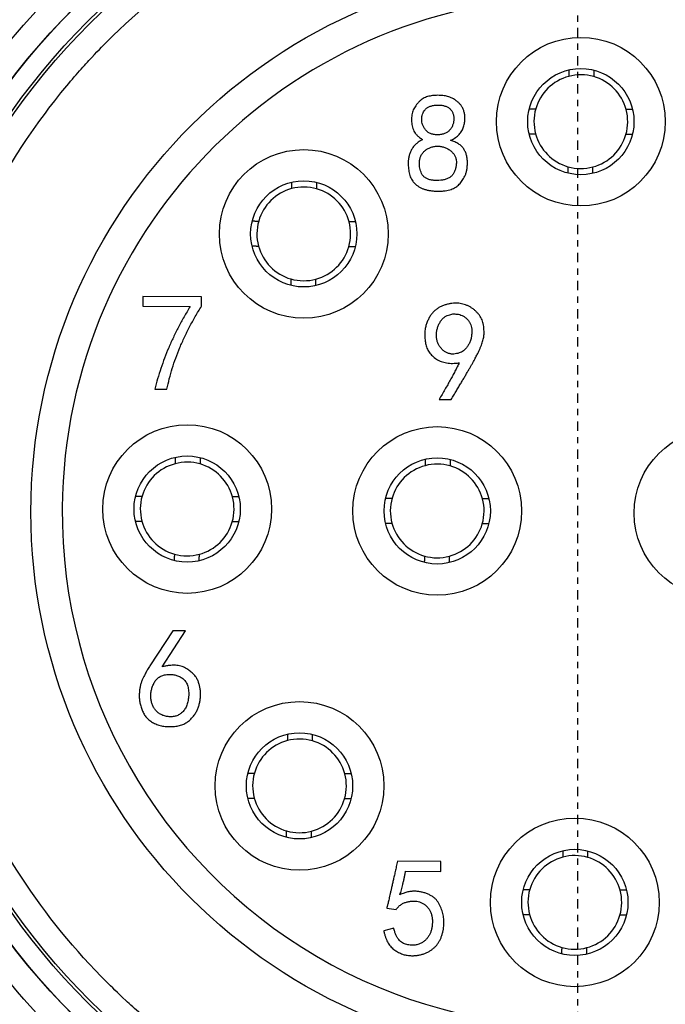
# Model space of a CAD drawing. Header units: millimetres. Extents: x 0 to 7374, y 0 to 4200.
# Tile 26 of 256: x 2027 to 2038, y 930 to 945. Entities that reach past the tile are written whole.
import ezdxf

# ---------------------------------------------------------------- set-up
doc = ezdxf.new("R2010")
doc.units = ezdxf.units.MM
doc.header["$LTSCALE"] = 0.2
doc.linetypes.add('CENTER2', pattern=[1.125, 0.75, -0.125, 0.125, -0.125])
doc.layers.add('02_Center Line', color=1, linetype='CENTER2')

# ---------------------------------------------------------------- blocks, each defined once
blk = doc.blocks.new('A$C98759802')
for p, q in [((-6.958, 33.452), (-6.959, 33.294)), ((-6.019, 33.445), (-6.958, 33.452)), ((-6.02, 33.296), (-6.019, 33.445)), ((-6.959, 33.294), (-6.204, 33.289)), ((-6.767, 31.968), (-6.574, 31.967)), ((-2.219, 31.803), (-2.026, 31.802)), ((-6.481, 28.099), (-6.845, 27.54)), ((-6.652, 27.521), (-6.279, 28.097)), ((-6.279, 28.097), (-6.481, 28.099)), ((-2.193, 24.403), (-2.886, 24.409)), ((-2.194, 24.245), (-2.193, 24.403)), ((-2.755, 24.25), (-2.194, 24.245)), ((-3.058, 23.656), (-2.909, 23.637)), ((-2.946, 23.339), (-3.105, 23.296))]:
    blk.add_line(p, q)
for centre, radius in [((0, 30), 11.407), ((0, 30), 11.403), ((0, 30), 11.099), ((0, 30), 11.051), ((0, 30), 8.75), ((0.048, 36.25), 1.35), ((0.048, 36.25), 0.85), ((-4.385, 34.453), 1.35), ((-4.385, 34.453), 0.85), ((-6.25, 30.048), 1.35), ((-2.25, 30.017), 1.35), ((2.25, 29.983), 1.35), ((-6.25, 30.048), 0.85), ((-2.25, 30.017), 0.85), ((-4.453, 25.615), 1.35), ((-4.453, 25.615), 0.85), ((-0.048, 23.75), 1.35), ((-0.048, 23.75), 0.85)]:
    blk.add_circle(centre, radius)
for centre, radius, start, end in [((0, 30), 12.697, 114.3067, 65.6933), ((0, 30), 12.619, 114.4631, 65.5369), ((0.048, 36.25), 0.75, 105.0264, 164.0943), ((0.048, 36.25), 0.75, 74.0943, 105.0264), ((0.048, 36.25), 0.75, 15.0264, 74.0943), ((0.048, 36.25), 0.75, 164.0943, 195.0264), ((0.048, 36.25), 0.75, 344.0943, 15.0264), ((0.048, 36.25), 0.75, 195.0264, 254.0943), ((0.048, 36.25), 0.75, 285.0264, 344.0943), ((0.048, 36.25), 0.75, 254.0943, 285.0264), ((-4.385, 34.453), 0.75, 105.0264, 164.0943), ((-4.385, 34.453), 0.75, 74.0943, 105.0264), ((-4.385, 34.453), 0.75, 15.0264, 74.0943), ((-4.385, 34.453), 0.75, 164.0943, 195.0264), ((-4.385, 34.453), 0.75, 344.0943, 15.0264), ((-4.385, 34.453), 0.75, 195.0264, 254.0943), ((-4.385, 34.453), 0.75, 285.0264, 344.0943), ((-4.385, 34.453), 0.75, 254.0943, 285.0264), ((-6.25, 30.048), 0.75, 105.0264, 164.0943), ((-6.25, 30.048), 0.75, 74.0943, 105.0264), ((-6.25, 30.048), 0.75, 15.0264, 74.0943), ((-2.25, 30.017), 0.75, 105.0264, 164.0943), ((-2.25, 30.017), 0.75, 74.0943, 105.0264), ((-2.25, 30.017), 0.75, 15.0264, 74.0943), ((-6.25, 30.048), 0.75, 164.0943, 195.0264), ((-6.25, 30.048), 0.75, 344.0943, 15.0264), ((-2.25, 30.017), 0.75, 164.0943, 195.0264), ((-2.25, 30.017), 0.75, 344.0943, 15.0264), ((-6.25, 30.048), 0.75, 195.0264, 254.0943), ((-6.25, 30.048), 0.75, 285.0264, 344.0943), ((-2.25, 30.017), 0.75, 195.0264, 254.0943), ((-2.25, 30.017), 0.75, 285.0264, 344.0943), ((-6.25, 30.048), 0.75, 254.0943, 285.0264), ((-2.25, 30.017), 0.75, 254.0943, 285.0264), ((-4.453, 25.615), 0.75, 105.0264, 164.0943), ((-4.453, 25.615), 0.75, 74.0943, 105.0264), ((-4.453, 25.615), 0.75, 15.0264, 74.0943), ((-4.453, 25.615), 0.75, 164.0943, 195.0264), ((-4.453, 25.615), 0.75, 344.0943, 15.0264), ((-4.453, 25.615), 0.75, 195.0264, 254.0943), ((-4.453, 25.615), 0.75, 285.0264, 344.0943), ((-4.453, 25.615), 0.75, 254.0943, 285.0264), ((-0.048, 23.75), 0.75, 105.0264, 164.0943), ((-0.048, 23.75), 0.75, 74.0943, 105.0264), ((-0.048, 23.75), 0.75, 15.0264, 74.0943), ((-0.048, 23.75), 0.75, 164.0943, 195.0264), ((-0.048, 23.75), 0.75, 344.0943, 15.0264), ((-0.048, 23.75), 0.75, 195.0264, 254.0943), ((-0.048, 23.75), 0.75, 285.0264, 344.0943), ((-0.048, 23.75), 0.75, 254.0943, 285.0264)]:
    blk.add_arc(centre, radius, start, end)
for major_axis, start_param, end_param in [((2.909, -11.765), 3.326169, 6.040807), ((-2.224, -11.913), 0.184575, 2.899213), ((8.231, -0.552), 0.067009, 3.200937), ((8.231, -0.552), 3.200928, 6.34253)]:
    blk.add_ellipse((0, 30), major_axis=major_axis, ratio=0.999998, start_param=start_param, end_param=end_param)
for points, knots in [([(0, 16.803), (-0.722, 16.803), (-1.428, 16.859), (-2.119, 16.971), (-2.835, 17.088), (-3.548, 17.267), (-4.257, 17.508), (-4.981, 17.755), (-5.679, 18.062), (-6.35, 18.431), (-7.026, 18.802), (-7.665, 19.229), (-8.266, 19.712), (-8.863, 20.191), (-9.42, 20.728), (-9.939, 21.322), (-10.446, 21.903), (-10.894, 22.513), (-11.282, 23.153), (-11.662, 23.778), (-11.987, 24.431), (-12.258, 25.111), (-12.524, 25.776), (-12.734, 26.459), (-12.888, 27.158), (-13.043, 27.863), (-13.14, 28.565), (-13.18, 29.264), (-13.22, 29.989), (-13.199, 30.723), (-13.116, 31.468), (-13.031, 32.228), (-12.88, 32.975), (-12.665, 33.711), (-12.448, 34.451), (-12.169, 35.166), (-11.826, 35.857), (-11.487, 36.543), (-11.083, 37.203), (-10.615, 37.837), (-10.157, 38.457), (-9.657, 39.026), (-9.116, 39.543), (-8.587, 40.048), (-8.02, 40.507), (-7.414, 40.918), (-6.821, 41.32), (-6.2, 41.672), (-5.55, 41.974)], [0, 0, 0, 0, 0.0625, 0.0625, 0.0625, 0.125, 0.125, 0.125, 0.1875, 0.1875, 0.1875, 0.25, 0.25, 0.25, 0.3125, 0.3125, 0.3125, 0.375, 0.375, 0.375, 0.4375, 0.4375, 0.4375, 0.5, 0.5, 0.5, 0.5625, 0.5625, 0.5625, 0.625, 0.625, 0.625, 0.6875, 0.6875, 0.6875, 0.75, 0.75, 0.75, 0.8125, 0.8125, 0.8125, 0.875, 0.875, 0.875, 0.9375, 0.9375, 0.9375, 1, 1, 1, 1]), ([(5.55, 41.974), (6.205, 41.67), (6.822, 41.322), (7.402, 40.93), (8.003, 40.523), (8.574, 40.061), (9.116, 39.543), (9.669, 39.015), (10.172, 38.443), (10.627, 37.826), (11.084, 37.205), (11.484, 36.549), (11.826, 35.857), (12.166, 35.172), (12.446, 34.451), (12.667, 33.694), (12.883, 32.954), (13.032, 32.212), (13.116, 31.468), (13.197, 30.741), (13.218, 30.012), (13.178, 29.28), (13.139, 28.565), (13.042, 27.858), (12.888, 27.158), (12.733, 26.454), (12.526, 25.776), (12.267, 25.126), (11.999, 24.451), (11.671, 23.793), (11.282, 23.153), (10.885, 22.499), (10.435, 21.884), (9.93, 21.307), (9.422, 20.727), (8.868, 20.196), (8.266, 19.712), (7.67, 19.233), (7.026, 18.804), (6.334, 18.426), (5.658, 18.056), (4.966, 17.75), (4.257, 17.508), (3.565, 17.272), (2.858, 17.095), (2.135, 16.976), (1.428, 16.861), (0.717, 16.803), (0, 16.803)], [0, 0, 0, 0, 0.0625, 0.0625, 0.0625, 0.125, 0.125, 0.125, 0.1875, 0.1875, 0.1875, 0.25, 0.25, 0.25, 0.3125, 0.3125, 0.3125, 0.375, 0.375, 0.375, 0.4375, 0.4375, 0.4375, 0.5, 0.5, 0.5, 0.5625, 0.5625, 0.5625, 0.625, 0.625, 0.625, 0.6875, 0.6875, 0.6875, 0.75, 0.75, 0.75, 0.8125, 0.8125, 0.8125, 0.875, 0.875, 0.875, 0.9375, 0.9375, 0.9375, 1, 1, 1, 1]), ([(-11.807, 30), (-11.807, 30.741), (-11.742, 31.46), (-11.612, 32.158), (-11.476, 32.892), (-11.264, 33.621), (-10.978, 34.346), (-10.683, 35.091), (-10.315, 35.8), (-9.875, 36.471), (-9.431, 37.149), (-8.922, 37.775), (-8.348, 38.348), (-7.781, 38.916), (-7.148, 39.428), (-6.449, 39.884), (-5.77, 40.326), (-5.069, 40.691), (-4.346, 40.978), (-3.995, 41.116), (-3.629, 41.241), (-3.246, 41.35), (-2.875, 41.456), (-2.509, 41.543), (-2.148, 41.609), (-1.439, 41.741), (-0.723, 41.807), (0, 41.807)], [0.5, 0.5, 0.5, 0.5, 0.5625, 0.5625, 0.5625, 0.625, 0.625, 0.625, 0.6875, 0.6875, 0.6875, 0.75, 0.75, 0.75, 0.8125, 0.8125, 0.8125, 0.875, 0.875, 0.875, 0.90625, 0.90625, 0.90625, 0.9375, 0.9375, 0.9375, 1, 1, 1, 1]), ([(0, 41.807), (0.741, 41.807), (1.461, 41.742), (2.158, 41.612), (2.892, 41.476), (3.621, 41.264), (4.346, 40.978), (5.091, 40.683), (5.8, 40.315), (6.471, 39.875), (7.149, 39.431), (7.775, 38.922), (8.348, 38.348), (8.916, 37.781), (9.428, 37.148), (9.884, 36.449), (10.326, 35.77), (10.691, 35.069), (10.978, 34.346), (11.116, 33.995), (11.241, 33.629), (11.35, 33.246), (11.456, 32.875), (11.543, 32.509), (11.609, 32.148), (11.741, 31.439), (11.806, 30.723), (11.807, 30), (11.807, 29.259), (11.742, 28.54), (11.612, 27.842), (11.476, 27.108), (11.264, 26.379), (10.978, 25.654), (10.683, 24.909), (10.315, 24.2), (9.875, 23.529), (9.431, 22.851), (8.922, 22.225), (8.348, 21.652), (7.781, 21.084), (7.148, 20.572), (6.449, 20.116), (5.77, 19.674), (5.069, 19.309), (4.346, 19.022), (3.995, 18.884), (3.629, 18.759), (3.246, 18.65), (2.875, 18.544), (2.509, 18.457), (2.148, 18.391), (1.439, 18.259), (0.723, 18.193), (0, 18.193)], [0, 0, 0, 0, 0.0625, 0.0625, 0.0625, 0.125, 0.125, 0.125, 0.1875, 0.1875, 0.1875, 0.25, 0.25, 0.25, 0.3125, 0.3125, 0.3125, 0.375, 0.375, 0.375, 0.40625, 0.40625, 0.40625, 0.4375, 0.4375, 0.4375, 0.5, 0.5, 0.5, 0.5625, 0.5625, 0.5625, 0.625, 0.625, 0.625, 0.6875, 0.6875, 0.6875, 0.75, 0.75, 0.75, 0.8125, 0.8125, 0.8125, 0.875, 0.875, 0.875, 0.90625, 0.90625, 0.90625, 0.9375, 0.9375, 0.9375, 1, 1, 1, 1]), ([(-10.651, 30), (-10.651, 30.65), (-10.592, 31.299), (-10.474, 31.938), (-10.412, 32.272), (-10.334, 32.603), (-10.239, 32.929), (-10.231, 32.958), (-10.199, 33.071), (-10.13, 33.293), (-10.083, 33.43), (-10.041, 33.554), (-9.967, 33.758), (-9.92, 33.88), (-9.904, 33.921), (-9.873, 33.998), (-9.776, 34.237), (-9.589, 34.642), (-9.465, 34.88), (-9.273, 35.25), (-9.085, 35.56), (-8.917, 35.818), (-8.834, 35.944), (-8.646, 36.221), (-8.405, 36.541), (-8.269, 36.71), (-8.098, 36.922), (-7.795, 37.265), (-7.599, 37.464), (-7.532, 37.532), (-7.019, 38.044), (-5.888, 38.965), (-4.595, 39.637), (-3.921, 39.904), (-3.835, 39.937), (-3.586, 40.035), (-3.175, 40.172), (-2.927, 40.244), (-2.549, 40.353), (-2.221, 40.425), (-1.947, 40.476), (-1.682, 40.525), (-1.358, 40.575), (-0.974, 40.609), (-0.736, 40.63), (-0.334, 40.65), (-0.086, 40.651), (0, 40.651)], [0.5, 0.5, 0.5, 0.5, 0.5625, 0.5625, 0.5625, 0.59375, 0.59375, 0.59375, 0.6015625, 0.609375, 0.609375, 0.609375, 0.6171875, 0.625, 0.625, 0.625, 0.640625, 0.65625, 0.65625, 0.65625, 0.6875, 0.6875, 0.6875, 0.703125, 0.71875, 0.71875, 0.71875, 0.734375, 0.75, 0.75, 0.75, 0.8125, 0.875, 0.875, 0.875, 0.890625, 0.90625, 0.90625, 0.90625, 0.9375, 0.9375, 0.9375, 0.96875, 0.96875, 0.96875, 0.984375, 1, 1, 1, 1]), ([(0, 40.651), (0.65, 40.651), (1.299, 40.592), (1.938, 40.474), (2.272, 40.412), (2.603, 40.334), (2.929, 40.239), (2.958, 40.231), (3.072, 40.199), (3.293, 40.129), (3.43, 40.083), (3.554, 40.041), (3.758, 39.967), (3.88, 39.92), (3.921, 39.904), (3.998, 39.873), (4.237, 39.776), (4.642, 39.589), (4.88, 39.465), (5.25, 39.273), (5.56, 39.085), (5.818, 38.917), (5.944, 38.834), (6.221, 38.646), (6.541, 38.405), (6.71, 38.269), (6.922, 38.098), (7.265, 37.795), (7.464, 37.599), (7.532, 37.532), (8.044, 37.019), (8.965, 35.888), (9.637, 34.595), (9.904, 33.921), (9.938, 33.835), (10.035, 33.585), (10.172, 33.175), (10.244, 32.927), (10.353, 32.549), (10.425, 32.22), (10.476, 31.947), (10.525, 31.681), (10.575, 31.357), (10.609, 30.974), (10.63, 30.735), (10.65, 30.332), (10.651, 30.085), (10.651, 30), (10.651, 29.35), (10.592, 28.701), (10.474, 28.062), (10.412, 27.728), (10.334, 27.397), (10.239, 27.071), (10.231, 27.042), (10.199, 26.929), (10.13, 26.707), (10.083, 26.57), (10.041, 26.446), (9.967, 26.242), (9.92, 26.12), (9.904, 26.079), (9.873, 26.002), (9.776, 25.763), (9.589, 25.358), (9.465, 25.12), (9.273, 24.75), (9.085, 24.44), (8.917, 24.182), (8.834, 24.056), (8.646, 23.779), (8.405, 23.459), (8.269, 23.29), (8.098, 23.078), (7.795, 22.735), (7.599, 22.536), (7.532, 22.468), (7.019, 21.956), (5.888, 21.035), (4.595, 20.363), (3.921, 20.096), (3.835, 20.063), (3.586, 19.965), (3.175, 19.828), (2.927, 19.756), (2.549, 19.647), (2.221, 19.575), (1.947, 19.524), (1.682, 19.475), (1.358, 19.425), (0.974, 19.391), (0.736, 19.37), (0.334, 19.35), (0.086, 19.349), (0, 19.349)], [0, 0, 0, 0, 0.0625, 0.0625, 0.0625, 0.09375, 0.09375, 0.09375, 0.101562, 0.109375, 0.109375, 0.109375, 0.117188, 0.125, 0.125, 0.125, 0.140625, 0.15625, 0.15625, 0.15625, 0.1875, 0.1875, 0.1875, 0.203125, 0.21875, 0.21875, 0.21875, 0.234375, 0.25, 0.25, 0.25, 0.3125, 0.375, 0.375, 0.375, 0.390625, 0.40625, 0.40625, 0.40625, 0.4375, 0.4375, 0.4375, 0.46875, 0.46875, 0.46875, 0.484375, 0.5, 0.5, 0.5, 0.5625, 0.5625, 0.5625, 0.59375, 0.59375, 0.59375, 0.601562, 0.609375, 0.609375, 0.609375, 0.617188, 0.625, 0.625, 0.625, 0.640625, 0.65625, 0.65625, 0.65625, 0.6875, 0.6875, 0.6875, 0.703125, 0.71875, 0.71875, 0.71875, 0.734375, 0.75, 0.75, 0.75, 0.8125, 0.875, 0.875, 0.875, 0.890625, 0.90625, 0.90625, 0.90625, 0.9375, 0.9375, 0.9375, 0.96875, 0.96875, 0.96875, 0.984375, 1, 1, 1, 1]), ([(-2.036, 35.951), (-2.022, 35.958), (-1.996, 35.97), (-1.96, 35.993), (-1.928, 36.017), (-1.9, 36.043), (-1.876, 36.072), (-1.855, 36.102), (-1.839, 36.134), (-1.827, 36.168), (-1.818, 36.202), (-1.812, 36.236), (-1.807, 36.268), (-1.806, 36.3), (-1.806, 36.33), (-1.809, 36.359), (-1.814, 36.387), (-1.824, 36.423), (-1.84, 36.464), (-1.866, 36.508), (-1.897, 36.546), (-1.934, 36.578), (-1.972, 36.603), (-2.009, 36.625), (-2.046, 36.642), (-2.083, 36.654), (-2.12, 36.662), (-2.158, 36.667), (-2.199, 36.671), (-2.241, 36.672), (-2.283, 36.671), (-2.325, 36.667), (-2.365, 36.661), (-2.403, 36.652), (-2.44, 36.639), (-2.476, 36.621), (-2.509, 36.597), (-2.54, 36.569), (-2.569, 36.539), (-2.594, 36.506), (-2.616, 36.473), (-2.634, 36.438), (-2.647, 36.401), (-2.656, 36.361), (-2.661, 36.317), (-2.661, 36.271), (-2.658, 36.225), (-2.65, 36.181), (-2.639, 36.139), (-2.623, 36.099), (-2.601, 36.061), (-2.57, 36.027), (-2.53, 35.993), (-2.499, 35.973), (-2.483, 35.963)], [0, 0, 0, 0, 0.021111, 0.041008, 0.060011, 0.078003, 0.095622, 0.112664, 0.129524, 0.146583, 0.163344, 0.179393, 0.194846, 0.209576, 0.22383, 0.237537, 0.25097, 0.264168, 0.289465, 0.313379, 0.336334, 0.359154, 0.381253, 0.401704, 0.420577, 0.438266, 0.455668, 0.474088, 0.49315, 0.513382, 0.533618, 0.553333, 0.572303, 0.590811, 0.609087, 0.627728, 0.64686, 0.666826, 0.686886, 0.706132, 0.724795, 0.742955, 0.761375, 0.780672, 0.801301, 0.823214, 0.845356, 0.866545, 0.88692, 0.906582, 0.92658, 0.948506, 0.972756, 1, 1, 1, 1]), ([(-2.498, 36.288), (-2.498, 36.302), (-2.496, 36.33), (-2.486, 36.37), (-2.469, 36.408), (-2.449, 36.436), (-2.43, 36.457), (-2.413, 36.471), (-2.394, 36.482), (-2.372, 36.492), (-2.349, 36.501), (-2.322, 36.507), (-2.294, 36.512), (-2.264, 36.514), (-2.233, 36.515), (-2.204, 36.515), (-2.176, 36.512), (-2.15, 36.507), (-2.126, 36.501), (-2.103, 36.492), (-2.082, 36.482), (-2.062, 36.469), (-2.045, 36.455), (-2.03, 36.439), (-2.016, 36.421), (-2.006, 36.401), (-1.997, 36.38), (-1.99, 36.357), (-1.986, 36.332), (-1.984, 36.306), (-1.984, 36.287), (-1.985, 36.278), (-1.985, 36.278)], [0, 0, 0, 0, 0.053907, 0.105455, 0.156697, 0.208704, 0.235422, 0.262793, 0.291367, 0.320915, 0.35271, 0.386647, 0.423275, 0.46202, 0.501033, 0.53797, 0.573409, 0.606732, 0.63858, 0.669219, 0.698767, 0.727907, 0.75623, 0.784089, 0.811908, 0.840004, 0.868884, 0.899263, 0.930899, 0.964667, 0.998722, 1, 1, 1, 1]), ([(-1.985, 36.278), (-1.985, 36.269), (-1.987, 36.253), (-1.991, 36.228), (-1.999, 36.204), (-2.007, 36.181), (-2.018, 36.158), (-2.032, 36.137), (-2.047, 36.117), (-2.065, 36.099), (-2.085, 36.083), (-2.107, 36.069), (-2.131, 36.059), (-2.156, 36.05), (-2.184, 36.044), (-2.214, 36.041), (-2.246, 36.04), (-2.277, 36.041), (-2.306, 36.045), (-2.334, 36.051), (-2.359, 36.06), (-2.383, 36.072), (-2.403, 36.085), (-2.422, 36.102), (-2.443, 36.126), (-2.465, 36.159), (-2.485, 36.201), (-2.496, 36.244), (-2.498, 36.273), (-2.498, 36.288)], [0, 0, 0, 0, 0.031672, 0.063713, 0.09488, 0.126431, 0.157443, 0.188976, 0.220898, 0.253114, 0.284899, 0.317344, 0.350386, 0.384641, 0.420378, 0.458395, 0.498638, 0.538882, 0.576492, 0.611828, 0.645695, 0.677995, 0.709404, 0.740245, 0.771628, 0.832511, 0.889968, 0.945208, 1, 1, 1, 1]), ([(-2.483, 35.963), (-2.493, 35.958), (-2.513, 35.948), (-2.54, 35.931), (-2.566, 35.912), (-2.589, 35.893), (-2.61, 35.872), (-2.629, 35.85), (-2.646, 35.827), (-2.665, 35.794), (-2.684, 35.753), (-2.701, 35.701), (-2.712, 35.649), (-2.713, 35.614), (-2.714, 35.596)], [0, 0, 0, 0, 0.073356, 0.144453, 0.212449, 0.278427, 0.343171, 0.406606, 0.468823, 0.531152, 0.652803, 0.769968, 0.885508, 1, 1, 1, 1]), ([(-2.714, 35.596), (-2.714, 35.579), (-2.714, 35.546), (-2.71, 35.497), (-2.703, 35.451), (-2.694, 35.408), (-2.681, 35.367), (-2.663, 35.329), (-2.64, 35.294), (-2.612, 35.262), (-2.579, 35.232), (-2.542, 35.207), (-2.502, 35.185), (-2.458, 35.168), (-2.409, 35.154), (-2.357, 35.145), (-2.299, 35.138), (-2.239, 35.136), (-2.18, 35.137), (-2.125, 35.143), (-2.074, 35.151), (-2.029, 35.164), (-1.99, 35.181), (-1.954, 35.2), (-1.923, 35.222), (-1.896, 35.248), (-1.872, 35.276), (-1.849, 35.307), (-1.828, 35.342), (-1.806, 35.38), (-1.788, 35.423), (-1.776, 35.473), (-1.769, 35.529), (-1.766, 35.59), (-1.769, 35.651), (-1.779, 35.711), (-1.798, 35.765), (-1.821, 35.806), (-1.842, 35.836), (-1.862, 35.857), (-1.884, 35.877), (-1.909, 35.895), (-1.937, 35.911), (-1.967, 35.926), (-2, 35.94), (-2.024, 35.947), (-2.036, 35.951)], [0, 0, 0, 0, 0.025692, 0.050005, 0.073178, 0.095342, 0.116572, 0.137365, 0.158329, 0.179753, 0.201515, 0.223652, 0.246486, 0.270213, 0.295178, 0.321931, 0.35069, 0.381428, 0.411842, 0.439631, 0.465105, 0.488351, 0.50976, 0.529843, 0.548835, 0.567002, 0.585234, 0.604452, 0.624889, 0.646347, 0.669469, 0.694938, 0.723126, 0.754364, 0.786122, 0.81593, 0.844262, 0.871988, 0.885935, 0.900196, 0.914954, 0.930336, 0.946366, 0.963161, 0.981031, 1, 1, 1, 1]), ([(-2.534, 35.604), (-2.533, 35.612), (-2.532, 35.629), (-2.527, 35.654), (-2.521, 35.678), (-2.512, 35.7), (-2.501, 35.722), (-2.487, 35.742), (-2.471, 35.761), (-2.448, 35.785), (-2.415, 35.811), (-2.369, 35.835), (-2.319, 35.85), (-2.264, 35.858), (-2.209, 35.857), (-2.154, 35.847), (-2.102, 35.827), (-2.062, 35.803), (-2.032, 35.781), (-2.012, 35.763), (-1.994, 35.744), (-1.979, 35.724), (-1.967, 35.703), (-1.957, 35.681), (-1.95, 35.658), (-1.944, 35.627), (-1.942, 35.59), (-1.945, 35.562), (-1.946, 35.55)], [0, 0, 0, 0, 0.028177, 0.05557, 0.082462, 0.108786, 0.135163, 0.161571, 0.18837, 0.216009, 0.271163, 0.326315, 0.383393, 0.443737, 0.504846, 0.564365, 0.624619, 0.686841, 0.717822, 0.747267, 0.775665, 0.802809, 0.829252, 0.85501, 0.881187, 0.907595, 0.960274, 1, 1, 1, 1]), ([(-1.946, 35.55), (-1.947, 35.546), (-1.95, 35.526), (-1.959, 35.489), (-1.974, 35.449), (-1.99, 35.419), (-2.004, 35.398), (-2.021, 35.379), (-2.04, 35.363), (-2.061, 35.349), (-2.084, 35.337), (-2.11, 35.327), (-2.146, 35.317), (-2.193, 35.31), (-2.249, 35.306), (-2.303, 35.308), (-2.348, 35.315), (-2.381, 35.323), (-2.405, 35.332), (-2.426, 35.342), (-2.445, 35.354), (-2.462, 35.367), (-2.477, 35.383), (-2.49, 35.4), (-2.504, 35.426), (-2.518, 35.461), (-2.529, 35.506), (-2.535, 35.554), (-2.535, 35.587), (-2.534, 35.604)], [0, 0, 0, 0, 0.013411, 0.067362, 0.12404, 0.152485, 0.180078, 0.207252, 0.234425, 0.262018, 0.290463, 0.320154, 0.351191, 0.413983, 0.474557, 0.533927, 0.592814, 0.621422, 0.648165, 0.67375, 0.698305, 0.722112, 0.745476, 0.769067, 0.792775, 0.841667, 0.89156, 0.94422, 1, 1, 1, 1]), ([(-6.204, 33.289), (-6.237, 33.234), (-6.301, 33.126), (-6.39, 32.962), (-6.472, 32.797), (-6.546, 32.632), (-6.612, 32.467), (-6.671, 32.301), (-6.724, 32.136), (-6.753, 32.024), (-6.767, 31.968)], [0, 0, 0, 0, 0.131925, 0.261446, 0.389017, 0.514411, 0.638017, 0.76003, 0.880502, 1, 1, 1, 1]), ([(-6.574, 31.967), (-6.562, 32.022), (-6.537, 32.134), (-6.49, 32.301), (-6.433, 32.467), (-6.368, 32.634), (-6.294, 32.8), (-6.212, 32.966), (-6.121, 33.132), (-6.054, 33.241), (-6.02, 33.296)], [0, 0, 0, 0, 0.117984, 0.23738, 0.358592, 0.481835, 0.607369, 0.73534, 0.866177, 1, 1, 1, 1]), ([(-2.026, 31.802), (-2.012, 31.825), (-1.984, 31.871), (-1.944, 31.939), (-1.906, 32.003), (-1.869, 32.064), (-1.835, 32.123), (-1.803, 32.178), (-1.772, 32.23), (-1.744, 32.279), (-1.718, 32.325), (-1.694, 32.368), (-1.671, 32.408), (-1.651, 32.445), (-1.633, 32.478), (-1.617, 32.509), (-1.603, 32.536), (-1.587, 32.568), (-1.57, 32.606), (-1.551, 32.649), (-1.536, 32.689), (-1.523, 32.728), (-1.513, 32.765), (-1.506, 32.799), (-1.501, 32.832), (-1.5, 32.872), (-1.501, 32.918), (-1.505, 32.97), (-1.513, 33.015), (-1.524, 33.057), (-1.54, 33.095), (-1.562, 33.132), (-1.588, 33.168), (-1.62, 33.203), (-1.655, 33.236), (-1.694, 33.265), (-1.734, 33.29), (-1.777, 33.309), (-1.82, 33.325), (-1.863, 33.336), (-1.906, 33.343), (-1.949, 33.346), (-1.992, 33.344), (-2.038, 33.338), (-2.087, 33.327), (-2.138, 33.312), (-2.188, 33.293), (-2.236, 33.266), (-2.279, 33.234), (-2.319, 33.195), (-2.354, 33.151), (-2.385, 33.101), (-2.41, 33.045), (-2.431, 32.984), (-2.445, 32.919), (-2.45, 32.849), (-2.447, 32.775), (-2.439, 32.712), (-2.427, 32.662), (-2.414, 32.625), (-2.398, 32.59), (-2.378, 32.558), (-2.355, 32.527), (-2.327, 32.499), (-2.296, 32.472), (-2.262, 32.448), (-2.225, 32.426), (-2.185, 32.409), (-2.143, 32.396), (-2.099, 32.386), (-2.052, 32.381), (-2.003, 32.379), (-1.951, 32.382), (-1.916, 32.386), (-1.899, 32.389)], [0, 0, 0, 0, 0.023122, 0.045212, 0.066237, 0.086244, 0.10522, 0.12321, 0.140137, 0.155954, 0.170831, 0.184679, 0.197508, 0.20931, 0.220049, 0.229725, 0.23842, 0.246136, 0.260066, 0.273119, 0.285395, 0.29677, 0.307442, 0.317395, 0.32669, 0.335278, 0.351168, 0.365564, 0.378561, 0.390235, 0.401561, 0.413506, 0.42603, 0.439532, 0.453231, 0.46674, 0.479921, 0.493195, 0.506157, 0.518687, 0.530693, 0.542486, 0.554643, 0.567642, 0.581592, 0.596639, 0.611996, 0.627122, 0.642366, 0.657792, 0.673588, 0.690009, 0.707007, 0.725077, 0.743802, 0.76339, 0.783944, 0.805812, 0.816904, 0.82776, 0.838497, 0.84916, 0.860023, 0.870997, 0.882392, 0.894193, 0.90625, 0.918356, 0.930684, 0.943359, 0.956584, 0.970372, 0.984817, 1, 1, 1, 1]), ([(-2.259, 32.786), (-2.261, 32.805), (-2.264, 32.842), (-2.258, 32.898), (-2.245, 32.953), (-2.227, 32.997), (-2.21, 33.03), (-2.196, 33.053), (-2.182, 33.074), (-2.166, 33.093), (-2.148, 33.109), (-2.13, 33.123), (-2.111, 33.135), (-2.084, 33.147), (-2.052, 33.159), (-2.016, 33.168), (-1.984, 33.173), (-1.963, 33.171), (-1.954, 33.17)], [0, 0, 0, 0, 0.100751, 0.199436, 0.298603, 0.400194, 0.450621, 0.498323, 0.543564, 0.587029, 0.629561, 0.67029, 0.710561, 0.750911, 0.826306, 0.891943, 0.949609, 1, 1, 1, 1]), ([(-1.954, 33.17), (-1.94, 33.169), (-1.911, 33.167), (-1.869, 33.155), (-1.829, 33.135), (-1.791, 33.108), (-1.758, 33.076), (-1.731, 33.038), (-1.712, 32.997), (-1.7, 32.952), (-1.695, 32.903), (-1.697, 32.849), (-1.705, 32.791), (-1.715, 32.75), (-1.721, 32.73)], [0, 0, 0, 0, 0.073526, 0.147138, 0.222314, 0.302343, 0.382378, 0.459503, 0.535919, 0.614252, 0.697443, 0.788445, 0.889108, 1, 1, 1, 1]), ([(-1.721, 32.73), (-1.729, 32.713), (-1.746, 32.682), (-1.773, 32.641), (-1.801, 32.607), (-1.83, 32.581), (-1.863, 32.56), (-1.899, 32.545), (-1.94, 32.535), (-1.978, 32.53), (-2.009, 32.528), (-2.033, 32.531), (-2.056, 32.535), (-2.079, 32.542), (-2.101, 32.552), (-2.122, 32.565), (-2.144, 32.579), (-2.165, 32.597), (-2.184, 32.616), (-2.202, 32.637), (-2.217, 32.659), (-2.23, 32.682), (-2.241, 32.706), (-2.249, 32.732), (-2.256, 32.758), (-2.258, 32.777), (-2.259, 32.786)], [0, 0, 0, 0, 0.072623, 0.137075, 0.193807, 0.243729, 0.292049, 0.342865, 0.398307, 0.458806, 0.490268, 0.520961, 0.551624, 0.582671, 0.614076, 0.646798, 0.680733, 0.716362, 0.752414, 0.787987, 0.822755, 0.857217, 0.892027, 0.927091, 0.963051, 1, 1, 1, 1]), ([(-1.899, 32.389), (-1.909, 32.367), (-1.931, 32.321), (-1.966, 32.253), (-2.002, 32.183), (-2.041, 32.111), (-2.083, 32.036), (-2.126, 31.961), (-2.171, 31.882), (-2.203, 31.83), (-2.219, 31.803)], [0, 0, 0, 0, 0.110602, 0.225759, 0.344403, 0.467211, 0.594204, 0.725403, 0.860584, 1, 1, 1, 1]), ([(0, 18.193), (-0.741, 18.193), (-1.461, 18.258), (-2.158, 18.388), (-2.892, 18.524), (-3.621, 18.736), (-4.346, 19.022), (-5.091, 19.317), (-5.8, 19.685), (-6.471, 20.125), (-7.149, 20.569), (-7.775, 21.078), (-8.348, 21.652), (-8.916, 22.219), (-9.428, 22.852), (-9.884, 23.551), (-10.326, 24.23), (-10.691, 24.931), (-10.978, 25.654), (-11.116, 26.005), (-11.241, 26.371), (-11.35, 26.754), (-11.456, 27.125), (-11.543, 27.491), (-11.609, 27.852), (-11.741, 28.561), (-11.806, 29.277), (-11.807, 30)], [0, 0, 0, 0, 0.0625, 0.0625, 0.0625, 0.125, 0.125, 0.125, 0.1875, 0.1875, 0.1875, 0.25, 0.25, 0.25, 0.3125, 0.3125, 0.3125, 0.375, 0.375, 0.375, 0.40625, 0.40625, 0.40625, 0.4375, 0.4375, 0.4375, 0.5, 0.5, 0.5, 0.5]), ([(0, 19.349), (-0.65, 19.349), (-1.299, 19.408), (-1.938, 19.526), (-2.272, 19.588), (-2.603, 19.666), (-2.929, 19.761), (-2.958, 19.769), (-3.072, 19.801), (-3.293, 19.871), (-3.43, 19.917), (-3.554, 19.959), (-3.758, 20.033), (-3.88, 20.08), (-3.921, 20.096), (-3.998, 20.127), (-4.237, 20.224), (-4.642, 20.411), (-4.88, 20.535), (-5.25, 20.727), (-5.56, 20.915), (-5.818, 21.083), (-5.944, 21.166), (-6.221, 21.354), (-6.541, 21.595), (-6.71, 21.731), (-6.922, 21.902), (-7.265, 22.205), (-7.464, 22.401), (-7.532, 22.468), (-8.044, 22.981), (-8.965, 24.112), (-9.637, 25.405), (-9.904, 26.079), (-9.938, 26.165), (-10.035, 26.415), (-10.172, 26.825), (-10.244, 27.073), (-10.353, 27.451), (-10.425, 27.78), (-10.476, 28.053), (-10.525, 28.319), (-10.575, 28.643), (-10.609, 29.026), (-10.63, 29.265), (-10.65, 29.668), (-10.651, 29.915), (-10.651, 30)], [0, 0, 0, 0, 0.0625, 0.0625, 0.0625, 0.09375, 0.09375, 0.09375, 0.1015625, 0.109375, 0.109375, 0.109375, 0.1171875, 0.125, 0.125, 0.125, 0.140625, 0.15625, 0.15625, 0.15625, 0.1875, 0.1875, 0.1875, 0.203125, 0.21875, 0.21875, 0.21875, 0.234375, 0.25, 0.25, 0.25, 0.3125, 0.375, 0.375, 0.375, 0.390625, 0.40625, 0.40625, 0.40625, 0.4375, 0.4375, 0.4375, 0.46875, 0.46875, 0.46875, 0.484375, 0.5, 0.5, 0.5, 0.5]), ([(-7.015, 27.107), (-7.016, 27.086), (-7.018, 27.043), (-7.011, 26.977), (-6.999, 26.91), (-6.982, 26.855), (-6.965, 26.811), (-6.949, 26.779), (-6.931, 26.75), (-6.911, 26.722), (-6.888, 26.697), (-6.862, 26.673), (-6.834, 26.651), (-6.804, 26.631), (-6.771, 26.614), (-6.737, 26.599), (-6.701, 26.586), (-6.663, 26.577), (-6.624, 26.57), (-6.583, 26.565), (-6.541, 26.563), (-6.497, 26.564), (-6.454, 26.567), (-6.413, 26.573), (-6.374, 26.58), (-6.337, 26.592), (-6.303, 26.605), (-6.271, 26.622), (-6.242, 26.64), (-6.207, 26.669), (-6.168, 26.708), (-6.129, 26.758), (-6.097, 26.811), (-6.073, 26.867), (-6.056, 26.924), (-6.044, 26.982), (-6.037, 27.041), (-6.036, 27.1), (-6.04, 27.158), (-6.051, 27.214), (-6.066, 27.268), (-6.083, 27.312), (-6.101, 27.345), (-6.117, 27.369), (-6.136, 27.393), (-6.159, 27.416), (-6.184, 27.438), (-6.211, 27.46), (-6.242, 27.481), (-6.275, 27.502), (-6.312, 27.52), (-6.351, 27.533), (-6.394, 27.542), (-6.44, 27.547), (-6.489, 27.547), (-6.541, 27.543), (-6.596, 27.535), (-6.633, 27.526), (-6.652, 27.521)], [0, 0, 0, 0, 0.025228, 0.051093, 0.077737, 0.105604, 0.11968, 0.133309, 0.146883, 0.160405, 0.173911, 0.187598, 0.201658, 0.215938, 0.23043, 0.245176, 0.260078, 0.275388, 0.290988, 0.307207, 0.323999, 0.341418, 0.358634, 0.375077, 0.3908, 0.405703, 0.420232, 0.434151, 0.447754, 0.461313, 0.487482, 0.512582, 0.536805, 0.560613, 0.584113, 0.607342, 0.630518, 0.653696, 0.676697, 0.699123, 0.72125, 0.743176, 0.754407, 0.765843, 0.777943, 0.790439, 0.803593, 0.817474, 0.832036, 0.84754, 0.863576, 0.880057, 0.897184, 0.915188, 0.934395, 0.954822, 0.976611, 1, 1, 1, 1]), ([(-6.845, 27.54), (-6.858, 27.519), (-6.881, 27.48), (-6.914, 27.423), (-6.941, 27.371), (-6.965, 27.323), (-6.984, 27.275), (-6.999, 27.223), (-7.01, 27.167), (-7.013, 27.128), (-7.015, 27.107)], [0, 0, 0, 0, 0.155272, 0.295218, 0.42021, 0.529476, 0.6352, 0.747528, 0.86961, 1, 1, 1, 1]), ([(-6.745, 26.816), (-6.752, 26.823), (-6.764, 26.837), (-6.78, 26.86), (-6.795, 26.885), (-6.806, 26.911), (-6.816, 26.938), (-6.824, 26.966), (-6.829, 26.996), (-6.833, 27.037), (-6.832, 27.089), (-6.823, 27.151), (-6.805, 27.211), (-6.783, 27.259), (-6.761, 27.295), (-6.742, 27.319), (-6.72, 27.34), (-6.697, 27.358), (-6.67, 27.373), (-6.642, 27.384), (-6.611, 27.393), (-6.578, 27.398), (-6.545, 27.401), (-6.512, 27.401), (-6.48, 27.399), (-6.449, 27.393), (-6.419, 27.385), (-6.389, 27.374), (-6.361, 27.36), (-6.333, 27.344), (-6.313, 27.329), (-6.303, 27.32), (-6.301, 27.317)], [0, 0, 0, 0, 0.027544, 0.055154, 0.082618, 0.11017, 0.138045, 0.16655, 0.195789, 0.226274, 0.287231, 0.347532, 0.407795, 0.469562, 0.50033, 0.530026, 0.558837, 0.587646, 0.616793, 0.646531, 0.677509, 0.709912, 0.742568, 0.774469, 0.805501, 0.83624, 0.866656, 0.897229, 0.927892, 0.959311, 0.990453, 1, 1, 1, 1]), ([(-6.301, 27.317), (-6.295, 27.312), (-6.283, 27.298), (-6.266, 27.274), (-6.251, 27.244), (-6.239, 27.21), (-6.231, 27.172), (-6.226, 27.131), (-6.225, 27.088), (-6.227, 27.044), (-6.231, 27.002), (-6.238, 26.963), (-6.248, 26.927), (-6.26, 26.893), (-6.276, 26.862), (-6.294, 26.833), (-6.315, 26.808), (-6.338, 26.786), (-6.362, 26.767), (-6.387, 26.751), (-6.415, 26.738), (-6.443, 26.729), (-6.473, 26.723), (-6.504, 26.721), (-6.536, 26.722), (-6.567, 26.725), (-6.598, 26.731), (-6.627, 26.739), (-6.654, 26.75), (-6.679, 26.763), (-6.703, 26.778), (-6.725, 26.796), (-6.739, 26.809), (-6.745, 26.816)], [0, 0, 0, 0, 0.021504, 0.05297, 0.086025, 0.120592, 0.157522, 0.197638, 0.240622, 0.284226, 0.325176, 0.363653, 0.400275, 0.435139, 0.468899, 0.501408, 0.533076, 0.56412, 0.593765, 0.622859, 0.651824, 0.680489, 0.709787, 0.739927, 0.771201, 0.802629, 0.832547, 0.861662, 0.890052, 0.917596, 0.944848, 0.972522, 1, 1, 1, 1]), ([(-2.886, 24.409), (-2.892, 24.38), (-2.904, 24.325), (-2.921, 24.245), (-2.939, 24.17), (-2.954, 24.101), (-2.968, 24.036), (-2.982, 23.976), (-2.994, 23.921), (-3.006, 23.872), (-3.016, 23.827), (-3.025, 23.788), (-3.033, 23.753), (-3.04, 23.724), (-3.046, 23.7), (-3.051, 23.68), (-3.055, 23.666), (-3.057, 23.659), (-3.058, 23.656)], [0, 0, 0, 0, 0.112657, 0.218796, 0.318179, 0.410631, 0.496651, 0.575828, 0.648575, 0.714069, 0.773452, 0.826086, 0.871786, 0.910647, 0.94308, 0.968578, 0.987755, 1, 1, 1, 1]), ([(-2.846, 23.873), (-2.842, 23.885), (-2.834, 23.911), (-2.823, 23.95), (-2.812, 23.993), (-2.8, 24.038), (-2.789, 24.087), (-2.778, 24.139), (-2.766, 24.193), (-2.759, 24.231), (-2.755, 24.25)], [0, 0, 0, 0, 0.098946, 0.204918, 0.3184, 0.439201, 0.568166, 0.704327, 0.84805, 1, 1, 1, 1]), ([(-3.105, 23.296), (-3.101, 23.279), (-3.094, 23.246), (-3.08, 23.199), (-3.063, 23.156), (-3.045, 23.116), (-3.023, 23.081), (-3, 23.049), (-2.974, 23.02), (-2.945, 22.997), (-2.915, 22.976), (-2.885, 22.957), (-2.855, 22.941), (-2.824, 22.928), (-2.792, 22.916), (-2.761, 22.908), (-2.728, 22.902), (-2.685, 22.897), (-2.633, 22.896), (-2.572, 22.899), (-2.516, 22.91), (-2.463, 22.926), (-2.414, 22.947), (-2.369, 22.972), (-2.328, 22.999), (-2.29, 23.03), (-2.257, 23.065), (-2.228, 23.105), (-2.203, 23.149), (-2.184, 23.197), (-2.168, 23.247), (-2.156, 23.296), (-2.147, 23.345), (-2.143, 23.394), (-2.142, 23.441), (-2.144, 23.487), (-2.15, 23.531), (-2.159, 23.574), (-2.172, 23.616), (-2.187, 23.658), (-2.206, 23.7), (-2.228, 23.742), (-2.255, 23.782), (-2.29, 23.818), (-2.333, 23.849), (-2.381, 23.875), (-2.433, 23.897), (-2.488, 23.913), (-2.543, 23.924), (-2.6, 23.929), (-2.659, 23.928), (-2.72, 23.918), (-2.783, 23.9), (-2.824, 23.882), (-2.846, 23.873)], [0, 0, 0, 0, 0.020776, 0.040327, 0.058833, 0.076104, 0.092684, 0.108416, 0.123637, 0.138454, 0.152977, 0.167045, 0.180722, 0.19413, 0.20745, 0.220557, 0.233596, 0.246762, 0.272296, 0.296209, 0.319159, 0.341044, 0.362162, 0.382464, 0.402233, 0.421546, 0.440708, 0.460202, 0.480152, 0.500896, 0.521923, 0.542291, 0.562125, 0.581507, 0.600427, 0.618729, 0.636395, 0.653755, 0.671095, 0.688977, 0.707241, 0.726085, 0.745354, 0.765146, 0.78583, 0.808035, 0.830944, 0.853498, 0.875914, 0.898546, 0.921755, 0.946191, 0.972109, 1, 1, 1, 1]), ([(-2.909, 23.637), (-2.903, 23.645), (-2.891, 23.66), (-2.872, 23.681), (-2.851, 23.699), (-2.829, 23.716), (-2.805, 23.73), (-2.781, 23.742), (-2.755, 23.751), (-2.72, 23.761), (-2.676, 23.768), (-2.625, 23.772), (-2.577, 23.768), (-2.531, 23.758), (-2.489, 23.741), (-2.45, 23.718), (-2.416, 23.687), (-2.386, 23.651), (-2.361, 23.609), (-2.342, 23.562), (-2.331, 23.511), (-2.326, 23.457), (-2.327, 23.402), (-2.334, 23.349), (-2.345, 23.298), (-2.362, 23.251), (-2.386, 23.207), (-2.416, 23.167), (-2.453, 23.132), (-2.489, 23.107), (-2.52, 23.089), (-2.546, 23.08), (-2.574, 23.072), (-2.604, 23.067), (-2.635, 23.065), (-2.668, 23.066), (-2.702, 23.068), (-2.738, 23.074), (-2.774, 23.083), (-2.808, 23.1), (-2.838, 23.124), (-2.866, 23.154), (-2.891, 23.191), (-2.913, 23.234), (-2.932, 23.284), (-2.941, 23.32), (-2.946, 23.339)], [0, 0, 0, 0, 0.016075, 0.031671, 0.046774, 0.061742, 0.076743, 0.09161, 0.106466, 0.121826, 0.151464, 0.179265, 0.205648, 0.230927, 0.255587, 0.279824, 0.304775, 0.330633, 0.357188, 0.384456, 0.412784, 0.442979, 0.47338, 0.502553, 0.530801, 0.558353, 0.585469, 0.612383, 0.640043, 0.66881, 0.683764, 0.69885, 0.714551, 0.730802, 0.74775, 0.765705, 0.78478, 0.804893, 0.825333, 0.845606, 0.866406, 0.888664, 0.912579, 0.939057, 0.968108, 1, 1, 1, 1])]:
    blk.add_open_spline(points, degree=3, knots=knots)
for points, weights in [([(-0.146, 37.077), (-0.146, 37.023), (-0.146, 36.974)], [2.23809523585, 2.35786173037, 2.47368420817]), ([(0.254, 37.074), (0.254, 37.02), (0.253, 36.971)], [2.23809523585, 2.35786173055, 2.47368420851]), ([(-0.777, 36.456), (-0.722, 36.456), (-0.673, 36.455)], [2.23809523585, 2.35786173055, 2.47368420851]), ([(0.876, 36.443), (0.821, 36.444), (0.772, 36.444)], [2.23809523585, 2.35786173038, 2.47368420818]), ([(-0.78, 36.056), (-0.725, 36.056), (-0.676, 36.055)], [2.23809523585, 2.35786173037, 2.47368420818]), ([(0.873, 36.043), (0.818, 36.044), (0.769, 36.044)], [2.23809523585, 2.35786173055, 2.47368420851]), ([(-0.158, 35.529), (-0.158, 35.48), (-0.158, 35.425)], [2.47368420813, 2.35786173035, 2.23809523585]), ([(0.242, 35.422), (0.242, 35.477), (0.242, 35.525)], [2.23809523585, 2.35786173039, 2.4736842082]), ([(-4.579, 35.281), (-4.579, 35.226), (-4.58, 35.178)], [2.23809523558, 2.35786173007, 2.47368420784]), ([(-4.179, 35.278), (-4.179, 35.223), (-4.18, 35.174)], [2.23809523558, 2.35786173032, 2.47368420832]), ([(-5.21, 34.66), (-5.155, 34.659), (-5.107, 34.659)], [2.23809523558, 2.35786173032, 2.47368420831]), ([(-3.558, 34.647), (-3.613, 34.647), (-3.661, 34.648)], [2.23809523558, 2.35786173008, 2.47368420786]), ([(-5.213, 34.26), (-5.158, 34.259), (-5.11, 34.259)], [2.23809523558, 2.35786173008, 2.47368420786]), ([(-3.561, 34.247), (-3.616, 34.247), (-3.664, 34.248)], [2.23809523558, 2.35786173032, 2.47368420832]), ([(-4.591, 33.732), (-4.591, 33.683), (-4.592, 33.629)], [2.47368420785, 2.35786173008, 2.23809523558]), ([(-4.192, 33.626), (-4.191, 33.68), (-4.191, 33.729)], [2.23809523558, 2.3578617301, 2.47368420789]), ([(-6.443, 30.876), (-6.444, 30.821), (-6.444, 30.772)], [2.23809523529, 2.35786172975, 2.47368420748]), ([(-6.043, 30.873), (-6.044, 30.818), (-6.044, 30.769)], [2.23809523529, 2.35786172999, 2.47368420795]), ([(-2.444, 30.845), (-2.444, 30.79), (-2.444, 30.742)], [2.23809523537, 2.35786172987, 2.47368420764]), ([(-2.044, 30.842), (-2.044, 30.787), (-2.044, 30.739)], [2.23809523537, 2.35786173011, 2.47368420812]), ([(-7.074, 30.254), (-7.02, 30.254), (-6.971, 30.253)], [2.23809523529, 2.35786172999, 2.47368420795]), ([(-5.422, 30.242), (-5.477, 30.242), (-5.525, 30.242)], [2.23809523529, 2.35786172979, 2.47368420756]), ([(-3.075, 30.224), (-3.02, 30.223), (-2.971, 30.223)], [2.23809523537, 2.35786173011, 2.47368420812]), ([(-1.422, 30.211), (-1.477, 30.211), (-1.526, 30.212)], [2.23809523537, 2.35786172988, 2.47368420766]), ([(-7.077, 29.854), (-7.023, 29.854), (-6.974, 29.854)], [2.23809523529, 2.35786172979, 2.47368420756]), ([(-5.425, 29.842), (-5.48, 29.842), (-5.529, 29.842)], [2.23809523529, 2.35786172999, 2.47368420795]), ([(-3.078, 29.824), (-3.023, 29.823), (-2.974, 29.823)], [2.23809523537, 2.35786172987, 2.47368420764]), ([(-1.425, 29.811), (-1.48, 29.811), (-1.529, 29.812)], [2.2380952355, 2.35786173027, 2.4736842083]), ([(-6.455, 29.327), (-6.456, 29.278), (-6.456, 29.223)], [2.47368420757, 2.3578617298, 2.23809523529]), ([(-6.056, 29.22), (-6.056, 29.275), (-6.055, 29.324)], [2.23809523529, 2.3578617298, 2.47368420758]), ([(-2.455, 29.296), (-2.456, 29.248), (-2.456, 29.193)], [2.47368420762, 2.35786172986, 2.23809523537]), ([(-2.056, 29.19), (-2.056, 29.244), (-2.055, 29.293)], [2.23809523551, 2.35786173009, 2.47368420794]), ([(-4.647, 26.442), (-4.647, 26.387), (-4.648, 26.339)], [2.23809523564, 2.35786173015, 2.47368420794]), ([(-4.248, 26.336), (-4.247, 26.384), (-4.247, 26.439)], [2.47368420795, 2.35786173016, 2.23809523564]), ([(-5.278, 25.821), (-5.223, 25.821), (-5.174, 25.82)], [2.23809523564, 2.35786173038, 2.47368420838]), ([(-3.626, 25.808), (-3.68, 25.809), (-3.729, 25.809)], [2.23809523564, 2.35786173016, 2.47368420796]), ([(-5.281, 25.421), (-5.226, 25.421), (-5.178, 25.42)], [2.23809523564, 2.35786173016, 2.47368420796]), ([(-3.629, 25.408), (-3.683, 25.409), (-3.732, 25.409)], [2.23809523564, 2.35786173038, 2.47368420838]), ([(-4.66, 24.79), (-4.659, 24.845), (-4.659, 24.893)], [2.23809523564, 2.35786173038, 2.47368420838]), ([(-4.26, 24.787), (-4.259, 24.842), (-4.259, 24.89)], [2.23809523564, 2.35786173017, 2.47368420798]), ([(-0.242, 24.578), (-0.242, 24.523), (-0.242, 24.475)], [2.23809523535, 2.35786172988, 2.47368420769]), ([(0.158, 24.471), (0.158, 24.52), (0.158, 24.575)], [2.47368420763, 2.35786172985, 2.23809523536]), ([(-0.873, 23.957), (-0.818, 23.956), (-0.769, 23.956)], [2.23809523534, 2.35786173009, 2.47368420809]), ([(0.78, 23.944), (0.725, 23.944), (0.676, 23.945)], [2.23809523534, 2.35786172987, 2.47368420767]), ([(-0.876, 23.557), (-0.821, 23.556), (-0.772, 23.556)], [2.23809523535, 2.35786172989, 2.47368420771]), ([(0.777, 23.544), (0.722, 23.544), (0.673, 23.545)], [2.23809523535, 2.3578617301, 2.4736842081]), ([(-0.254, 22.926), (-0.254, 22.98), (-0.253, 23.029)], [2.23809523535, 2.3578617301, 2.4736842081]), ([(0.146, 22.923), (0.146, 22.977), (0.146, 23.026)], [2.23809523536, 2.35786172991, 2.47368420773])]:
    blk.add_rational_spline(points, weights, degree=2)
at = {"layer": '02_Center Line'}
blk.add_line((0, -20), (0, 2161), dxfattribs=at)

msp = doc.modelspace()

# ---------------------------------------------------------------- block references
msp.add_blockref('A$C98759802', (2036.257, 907.397))

doc.saveas('drawing.dxf')
